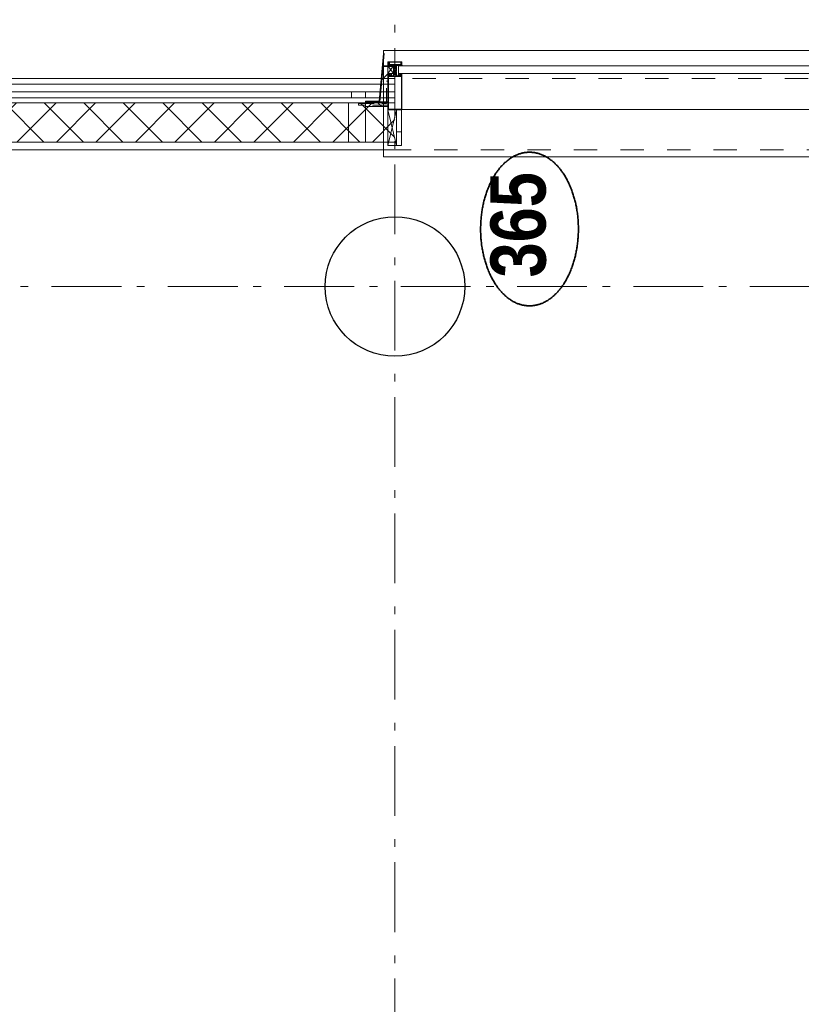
# Model space of a CAD drawing. Header units: millimetres. Extents: x -46954 to 169732, y -26853 to 94136.
# Tile 124 of 174: x 14709 to 17507, y 86595 to 90122. Entities that reach past the tile are written whole.
import ezdxf
from ezdxf.enums import TextEntityAlignment as Align

# ---------------------------------------------------------------- set-up
doc = ezdxf.new("R2010")
doc.units = ezdxf.units.MM
doc.header["$LTSCALE"] = 400
for name, pattern in [('STYLE_01', [0.416641, 0.208282, -0.208359]), ('STYLE_06', [1.041641, 0.625, -0.208282, 0.069427, -0.138931]), ('STYLE_20', [0.208282, 0.138855, -0.069427])]:
    doc.linetypes.add(name, pattern=pattern)
for name, color, linetype, lineweight in [('Detailaanduiding', 5, 'Continuous', 70), ('mat-beton (ihwg)', 5, 'Continuous', 25), ('mat-glas', 140, 'Continuous', 15), ('mat-isolatie PUR', 140, 'Continuous', 15), ('mat-naaldhout', 140, 'Continuous', 15), ('None', 7, 'Continuous', 9)]:
    doc.layers.add(name, color=color, linetype=linetype, lineweight=lineweight)
doc.styles.add('Arial Narrow (bold)', font='ARIALNB.TTF', dxfattribs={"height": 172.861111})
doc.styles.get("Standard").update_dxf_attribs({"font": 'arial.ttf'})

# ---------------------------------------------------------------- blocks, each defined once
blk = doc.blocks.new('*X385')
at = {"layer": 'None', "lineweight": 5}
for p, q in [((22.5, -118.9), (141.4, 0)), ((22.5, -260.3), (162.5, -120.3)), ((22.5, -401.8), (162.5, -261.8)), ((22.5, -543.2), (162.5, -403.2)), ((22.5, -684.6), (162.5, -544.6)), ((22.5, -826), (162.5, -686)), ((22.5, -967.4), (162.5, -827.4)), ((22.5, -1108.9), (162.5, -968.9)), ((22.5, -1250.3), (162.5, -1110.3)), ((22.5, -1391.7), (162.5, -1251.7)), ((22.5, -1533.1), (162.5, -1393.1)), ((22.5, -1674.6), (162.5, -1534.6)), ((38.5, -1800), (162.5, -1676))]:
    blk.add_line(p, q, dxfattribs=at)
at = {"layer": 'None', "lineweight": 13}
for p, q in [((141.4, 0), (162.5, -21.1)), ((22.5, -22.5), (162.5, -162.5)), ((22.5, -163.9), (162.5, -303.9)), ((22.5, -305.3), (162.5, -445.3)), ((22.5, -446.7), (162.5, -586.7)), ((22.5, -588.1), (162.5, -728.1)), ((22.5, -729.5), (162.5, -869.5)), ((22.5, -870.9), (162.5, -1010.9)), ((22.5, -1012.3), (162.5, -1152.3)), ((22.5, -1153.7), (162.5, -1293.7)), ((22.5, -1295.1), (162.5, -1435.1)), ((22.5, -1436.5), (162.5, -1576.5)), ((22.5, -1577.9), (162.5, -1717.9)), ((22.5, -1719.3), (103.2, -1800))]:
    blk.add_line(p, q, dxfattribs=at)
blk = doc.blocks.new('HoutSkeletBouw element 1800mm (2D)')
at = {"layer": 'None', "color": 140, "lineweight": 15}
for p, q in [((-5, -1800), (-5, 0)), ((22.5, -1800), (22.5, 0)), ((162.5, -1800), (162.5, 0)), ((180.5, -1800), (180.5, 0)), ((230, -1800), (230, 0)), ((250, -1800), (250, 0))]:
    blk.add_line(p, q, dxfattribs=at)
at = {"layer": 'None', "color": 140, "linetype": 'Continuous', "lineweight": 15}
for p, q in [((22.5, -1800), (22.5, 0)), ((162.5, -1800), (162.5, 0))]:
    blk.add_line(p, q, dxfattribs=at)
at = {"layer": 'None', "color": 8, "linetype": 'Continuous', "lineweight": 5}
blk.add_line((202.5, 0), (202.5, -1800), dxfattribs=at)
at = {"layer": 'None', "color": 140, "linetype": 'Continuous', "lineweight": 15}
blk.add_lwpolyline([(22.5, 30), (162.5, 30), (162.5, -30), (22.5, -30)], close=True, dxfattribs=at)
at = {"layer": 'None', "color": 140}
blk.add_blockref('*X385', (0, 0), dxfattribs=at)
blk = doc.blocks.new('*X398')
at = {"layer": 'None', "lineweight": 5}
blk.add_line((58200, -20132.9), (58200, -20114.9), dxfattribs=at)
blk = doc.blocks.new('*U399')
at = {"layer": 'None', "color": 8, "linetype": 'Continuous', "lineweight": 5}
for p, q in [((58151.1, -20085), (58279.1, -20114.9)), ((58151.1, -20114.9), (58279.1, -20085))]:
    blk.add_line(p, q, dxfattribs=at)
blk.add_lwpolyline([(58151.1, -20085), (58279.1, -20085), (58279.1, -20114.9), (58151.1, -20114.9)], close=True, dxfattribs=at)
blk = doc.blocks.new('*X400')
at = {"layer": 'None', "lineweight": 5}
blk.add_line((58291.1, -20061.7), (58308.1, -20044.6), dxfattribs=at)
blk = doc.blocks.new('*X401')
at = {"layer": 'None', "lineweight": 5}
blk.add_line((58407.8, -20085), (58385.9, -20062.8), dxfattribs=at)
blk = doc.blocks.new('*U402')
at = {"layer": 'None', "color": 8, "linetype": 'Continuous', "lineweight": 5}
for p, q in [((58409.1, -20085), (58436.1, -20105)), ((58409.1, -20105), (58436.1, -20085))]:
    blk.add_line(p, q, dxfattribs=at)
blk.add_lwpolyline([(58409.1, -20085), (58436.1, -20085), (58436.1, -20105), (58409.1, -20105)], close=True, dxfattribs=at)
blk = doc.blocks.new('*U391')
at = {"layer": 'None', "color": 8, "linetype": 'Continuous', "lineweight": 5, "flags": 128}
for points in [[(-111, 25), (-115, 25), (-115, 25), (-115, 23), (-115, 23), (-114, 21), (-114, 21), (-114, 20), (-114, 20), (-114, 20), (-115, 22), (-115, 24), (-115, 24), (-116, 25), (-116, 25), (-116, 24), (-116, 24), (-116, 22), (-115, 20), (-115, 18), (-116, 18), (-116, 18), (-116, 17), (-115, 17), (-115, 16), (-115, 16), (-116, 16), (-116, 15), (-116, 15), (-115, 15), (-115, 14), (-115, 14), (-116, 13), (-116, 13), (-116, 13), (-115, 13), (-111, 13), (-111, 15), (-111, 15), (-111, 15), (-111, 15), (-109, 15), (-109, 15), (-109, 15), (-108, 16), (-107, 17), (-107, 21), (-108, 21), (-109, 23), (-109, 23), (-109, 22), (-111, 22), (-111, 22), (-111, 22), (-111, 23)], [(-110, 21), (-109, 21), (-108, 20), (-108, 17), (-109, 17), (-110, 17), (-111, 17), (-111, 20)]]:
    blk.add_lwpolyline(points, close=True, dxfattribs=at)
blk = doc.blocks.new('*U392')
at = {"layer": 'None', "color": 8, "linetype": 'Continuous', "lineweight": 5, "flags": 128}
for points in [[(-111, -25), (-115, -25), (-115, -25), (-115, -23), (-115, -23), (-114, -21), (-114, -21), (-114, -20), (-114, -20), (-114, -20), (-115, -22), (-115, -24), (-115, -24), (-116, -25), (-116, -25), (-116, -24), (-116, -24), (-116, -22), (-115, -20), (-115, -18), (-116, -18), (-116, -18), (-116, -17), (-115, -17), (-115, -16), (-115, -16), (-116, -16), (-116, -15), (-116, -15), (-115, -15), (-115, -14), (-115, -14), (-116, -13), (-116, -13), (-116, -13), (-115, -13), (-111, -13), (-111, -15), (-111, -15), (-111, -15), (-111, -15), (-109, -15), (-109, -15), (-109, -15), (-108, -16), (-107, -17), (-107, -21), (-108, -21), (-109, -23), (-109, -23), (-109, -22), (-111, -22), (-111, -22), (-111, -22), (-111, -23)], [(-110, -21), (-109, -21), (-108, -20), (-108, -17), (-109, -17), (-110, -17), (-111, -17), (-111, -20)]]:
    blk.add_lwpolyline(points, close=True, dxfattribs=at)
blk = doc.blocks.new('*U393')
at = {"layer": 'None', "color": 8, "linetype": 'Continuous', "lineweight": 5, "flags": 128}
blk.add_lwpolyline([(-146, -23), (-146, -1), (-145, -1), (-144, 0), (-145, 2), (-146, 2), (-146, 24), (-150, 23), (-150, 23), (-150, 23), (-151, 24), (-151, 24), (-153, 23), (-154, 22), (-156, 22), (-156, 21), (-156, 21), (-155, 21), (-149, 21), (-148, 20), (-148, -20), (-149, -20), (-155, -20), (-156, -20), (-156, -21), (-156, -21), (-154, -22), (-153, -22), (-151, -23), (-151, -23), (-150, -22), (-150, -22), (-150, -22)], close=True, dxfattribs=at)
blk = doc.blocks.new('*U394')
at = {"layer": 'None', "color": 8, "linetype": 'Continuous', "lineweight": 5, "flags": 128}
for points in [[(-124, 5), (-141, 5), (-142, 5), (-142, 4), (-142, 3), (-141, 3), (-140, 3), (-140, 3), (-140, 4), (-136, 4), (-135, 3), (-133, 1), (-133, -1), (-135, -3), (-136, -4), (-140, -4), (-140, -3), (-140, -3), (-141, -3), (-142, -3), (-142, -4), (-142, -5), (-141, -5), (-124, -5), (-124, -3), (-123, -2), (-122, -2), (-121, -2), (-119, -2), (-117, -2), (-117, -2), (-117, -2), (-116, -2), (-114, -2), (-113, -2), (-112, -1), (-112, -1), (-111, 0), (-112, 1), (-112, 1), (-113, 2), (-114, 2), (-116, 2), (-117, 2), (-117, 2), (-117, 2), (-119, 2), (-121, 2), (-122, 2), (-123, 2), (-124, 3)], [(-126, -3), (-126, -4), (-129, -4), (-130, -3), (-130, -3), (-129, -3), (-129, -2), (-128, 0), (-129, 2), (-129, 3), (-130, 3), (-129, 4), (-126, 4), (-126, 3), (-126, 1), (-125, 0), (-126, -2)]]:
    blk.add_lwpolyline(points, close=True, dxfattribs=at)
blk.add_lwpolyline([(-123, -1), (-124, 0), (-123, 1), (-121, 1), (-121, 1), (-119, 1), (-117, 1), (-116, 1), (-116, 1), (-115, 1), (-115, 1), (-113, 1), (-112, 0), (-113, -1), (-115, -1), (-115, -1), (-116, -1), (-116, -1), (-117, -1), (-119, -1), (-120, -1), (-120, -1), (-121, -1), (-121, -1), (-123, -1)], dxfattribs=at)
blk = doc.blocks.new('*U395')
at = {"layer": 'None', "color": 8, "linetype": 'Continuous', "lineweight": 5, "flags": 128}
blk.add_lwpolyline([(-146, 25), (-145, 25), (-144, 26), (-144, 27), (-143, 27), (-143, 27), (-143, 27), (-143, 27), (-143, 27), (-143, 27), (-143, 25), (-144, 24), (-144, 23), (-143, 22), (-143, 22), (-143, 22), (-143, 22), (-143, 22), (-144, 21), (-144, 21), (-144, 21), (-144, 21), (-144, 21), (-143, 20), (-143, 20), (-143, 20), (-143, 20), (-143, 20), (-144, 19), (-144, 19), (-144, 19), (-144, 19), (-143, 18), (-143, 18), (-143, 18), (-143, 18), (-143, 17), (-144, 17), (-144, 17), (-144, 16), (-144, 16), (-143, 16), (-143, 16), (-143, 16), (-143, 15), (-143, 15), (-144, 15), (-144, 15), (-144, 14), (-144, 14), (-144, 14), (-143, 14), (-143, 14), (-143, 13), (-143, 13), (-143, 13), (-143, 13), (-144, 11), (-144, 5), (-144, 3), (-143, 3), (-141, 2), (-139, 2), (-139, 2), (-139, 2), (-139, 3), (-139, 3), (-138, 4), (-138, 3), (-135, 1), (-135, 0), (-135, -1), (-138, -3), (-138, -4), (-139, -3), (-139, -3), (-139, -2), (-139, -2), (-139, -2), (-141, -2), (-143, -3), (-144, -3), (-144, -5), (-144, -11), (-143, -13), (-143, -13), (-143, -13), (-143, -13), (-143, -14), (-143, -14), (-144, -14), (-144, -14), (-144, -14), (-144, -15), (-143, -15), (-143, -15), (-143, -16), (-143, -16), (-143, -16), (-144, -16), (-144, -16), (-144, -17), (-144, -17), (-143, -17), (-143, -18), (-143, -18), (-143, -18), (-143, -18), (-144, -19), (-144, -19), (-144, -19), (-144, -19), (-144, -19), (-143, -20), (-143, -20), (-143, -20), (-143, -20), (-143, -20), (-144, -21), (-144, -21), (-144, -21), (-144, -21), (-144, -21), (-143, -22), (-143, -22), (-143, -22), (-143, -22), (-143, -22), (-144, -23), (-144, -23), (-143, -25), (-143, -27), (-143, -27), (-143, -27), (-143, -27), (-143, -27), (-143, -27), (-144, -27), (-144, -26), (-146, -25), (-146, -2), (-146, -2), (-145, -1), (-144, 0), (-145, 1), (-146, 2), (-146, 2), (-146, 25)], dxfattribs=at)
blk.add_lwpolyline([(-137, -1), (-136, 0), (-137, 1), (-141, 1), (-142, 0), (-141, -1)], close=True, dxfattribs=at)
blk = doc.blocks.new('dorpel 85')
at = {"layer": 'None', "color": 8, "linetype": 'Continuous', "lineweight": 5}
blk.add_lwpolyline([(-152, 24), (-151, 24), (-150, 23), (-146, 24), (-146, 25), (-157, 25), (-158, 25), (-158, 24), (-158, -2.2), (-158, -17), (-158, -18), (-158, -24), (-158, -25), (-153, -25), (-151, -25), (-146, -25), (-146, -24), (-150, -23), (-150, -24), (-153, -24), (-157, -24), (-157, -18), (-157, -17), (-157, 23), (-157, 24)], close=True, dxfattribs=at)
at = {"layer": 'None', "color": 8, "linetype": 'Continuous', "lineweight": 5, "flags": 128}
blk.add_lwpolyline([(14, -24), (14, 24), (13, 25), (12, 25), (-111, 25), (-111, 23), (-110, 22), (-110, 22), (-110, 24), (-107, 24), (-107, 19), (-107, 19), (-107, 19), (-107, 14), (-110, 14), (-110, 15), (-110, 15), (-111, 15), (-111, 11), (-110, 11), (-110, 12), (-108, 12), (-108, 7), (-108, 5), (-109, 5), (-122, 5), (-124, 4), (-123, 3), (-122, 2), (-121, 2), (-121, 3), (-120, 2), (-119, 2), (-119, 3), (-119, 2), (-117, 2), (-117, 3), (-117, 2), (-116, 2), (-115, 3), (-115, 2), (-114, 2), (-114, 3), (-113, 2), (-112, 2), (-112, 3), (-111, 2), (-110, 2), (-110, 3), (-110, 2), (-110, 2), (-108, 1), (-107, 0), (-108, -1), (-110, -2), (-111, -2), (-111, -2), (-111, -2), (-112, -2), (-113, -2), (-113, -2), (-114, -2), (-114, -2), (-115, -2), (-116, -2), (-116, -2), (-117, -2), (-118, -2), (-118, -2), (-118, -2), (-120, -2), (-120, -2), (-120, -2), (-121, -2), (-122, -2), (-122, -2), (-124, -4), (-124, -4), (-122, -5), (-109, -5), (-108, -5), (-108, -6), (-108, -12), (-110, -12), (-110, -11), (-111, -11), (-111, -14), (-110, -15), (-110, -15), (-110, -14), (-107, -14), (-107, -18), (-107, -19), (-107, -19), (-107, -23), (-110, -23), (-110, -22), (-110, -22), (-111, -23), (-111, -25), (12, -25), (13, -25), (14, -24)], dxfattribs=at)
blk.add_lwpolyline([(12, -23), (-105, -23), (-105, 23), (12, 23), (12, 5), (12, 5), (12, -5), (12, -5)], close=True, dxfattribs=at)
at = {"layer": 'None', "color": 3}
for name in ['*U393', '*U395', '*U394', '*U391', '*U392']:
    blk.add_blockref(name, (0, 0), dxfattribs=at)
blk = doc.blocks.new('*U403')
at = {"layer": 'None', "color": 8, "linetype": 'STYLE_20', "lineweight": 5}
blk.add_lwpolyline([(58296.1, -20085), (58296.1, -19980), (58301.1, -19980), (58301.1, -20080), (58381.1, -20080), (58381.1, -20085)], close=True, dxfattribs=at)
blk = doc.blocks.new('*U550')
at = {"layer": 'mat-glas', "color": 140, "linetype": 'Continuous', "lineweight": 15}
blk.add_lwpolyline([(58436.1, -21897), (58436.1, -20123), (58409.1, -20123), (58409.1, -21897)], close=True, dxfattribs=at)
at = {"layer": 'mat-isolatie PUR', "color": 140, "linetype": 'Continuous', "lineweight": 15}
blk.add_lwpolyline([(58291.1, -20004), (58308.1, -20004), (58308.1, -20085), (58291.1, -20085)], close=True, dxfattribs=at)
at = {"layer": 'mat-isolatie PUR', "lineweight": 15}
blk.add_lwpolyline([(58308.1, -20055.8), (58434.6, -20067.2), (58434.6, -20085), (58308.1, -20085)], close=True, dxfattribs=at)
at = {"layer": 'mat-naaldhout', "color": 140, "linetype": 'Continuous', "lineweight": 15}
for points in [[(58163.6, -20004), (58303.6, -20004), (58303.6, -19944), (58163.6, -19944)], [(58343.6, -20004), (58321.6, -20004), (58321.6, -19954), (58343.6, -19954)], [(58163.6, -20004), (58303.6, -20004), (58303.6, -20085), (58163.6, -20085)]]:
    blk.add_lwpolyline(points, close=True, dxfattribs=at)
at = {"layer": 'None', "color": 43, "linetype": 'Continuous', "lineweight": 9}
for p, q in [((58111.1, -20069.5), (58111.1, -34975.5)), ((58111.1, -20069.5), (58491.1, -20069.5)), ((58491.1, -20069.5), (58491.1, -35355.5))]:
    blk.add_line(p, q, dxfattribs=at)
at = {"layer": 'None', "color": 8, "linetype": 'Continuous', "lineweight": 5}
blk.add_line((58280.1, -20135), (58280.1, -35153), dxfattribs=at)
at = {"layer": 'None', "color": 140, "linetype": 'Continuous', "lineweight": 15}
for points in [[(58481.1, -20069.5), (58481.1, -20071.5), (58308.1, -20055.8), (58308.1, -20004), (58310.1, -20004), (58310.1, -20053.9)], [(58434.6, -20070), (58436.1, -20070), (58436.1, -20105), (58434.6, -20105)], [(58151.1, -20114.9), (58279.1, -20114.9), (58279.1, -20132.9), (58151.1, -20132.9)]]:
    blk.add_lwpolyline(points, close=True, dxfattribs=at)
at = {"layer": 'None', "color": 8, "linetype": 'STYLE_01', "lineweight": 5}
for points in [[(43205.4, -35000), (58136.1, -35000), (58136.1, -20069.5)], [(43205.4, -35255), (58391.1, -35255), (58391.1, -20069.5)]]:
    blk.add_lwpolyline(points, dxfattribs=at)
at = {"layer": 'mat-isolatie PUR', "color": 140}
blk.add_blockref('*X400', (0, 0), dxfattribs=at)
at = {"layer": 'mat-isolatie PUR'}
blk.add_blockref('*X401', (0, 0), dxfattribs=at)
at = {"layer": 'None', "color": 7}
for name in ['*U403', '*U399', '*U402']:
    blk.add_blockref(name, (0, 0), dxfattribs=at)
at = {"layer": 'None', "color": 7, "rotation": 180}
blk.add_blockref('dorpel 85', (58293.1, -20110), dxfattribs=at)
at = {"layer": 'None', "color": 140}
blk.add_blockref('*X398', (0, 0), dxfattribs=at)
blk = doc.blocks.new('Kolom O 500')
at = {"layer": 'mat-beton (ihwg)', "lineweight": 25}
blk.add_circle((0, 0), 250, dxfattribs=at)
blk = doc.blocks.new('Detail')
at = {"layer": 'Detailaanduiding', "color": 1, "linetype": 'Continuous', "lineweight": 35}
blk.add_open_spline([(-134.1, 153.9), (-70.3, 177.4), (77, 177.4), (140.9, 153.9), (204.7, 130.5), (241.5, 89.9), (278.4, 49.3), (278.4, 2.4), (278.4, -44.5), (241.5, -85.1), (204.7, -125.7), (140.9, -149.2), (77, -172.6), (-70.3, -172.6), (-134.1, -149.2), (-198, -125.7), (-234.8, -85.1), (-271.6, -44.5), (-271.6, 2.4), (-271.6, 49.3), (-234.8, 89.9), (-198, 130.5), (-134.1, 153.9)], degree=2, knots=[0, 0, 0, 0.097932, 0.195864, 0.195864, 0.280023, 0.280023, 0.347931, 0.347931, 0.415846, 0.415846, 0.5, 0.5, 0.597932, 0.695864, 0.695864, 0.780023, 0.780023, 0.847931, 0.847931, 0.915846, 0.915846, 1, 1, 1], dxfattribs=at)
at = {"layer": 'Detailaanduiding', "style": 'Arial Narrow (bold)'}
blk.add_attdef('Detail', text='', height=197.6, dxfattribs=at).set_placement((-170.2, 142.2), align=Align.TOP_LEFT)
at = {"layer": 'None', "color": 0, "flags": 1}
blk.add_attdef('Fragment', (-271.6, -528.2), '', height=197.6, dxfattribs=at)

msp = doc.modelspace()

# ---------------------------------------------------------------- linework, layer by layer
at = {"layer": 'None', "color": 43, "linetype": 'STYLE_06', "lineweight": 9}
for p, q in [((16052.26676, 93770.51338), (16052.26676, 60050.61274)), ((32572.26676, 89166.57274), (326.6329, 89166.57274))]:
    msp.add_line(p, q, dxfattribs=at)

# ---------------------------------------------------------------- block references
at = {"layer": 'Detailaanduiding', "color": 7, "rotation": 90}
msp.add_blockref('Detail', (16536.33042, 89368.96969), dxfattribs=at).add_auto_attribs({'Detail': '365'})
at = {"layer": 'None', "color": 7}
for name, p, rotation in [('*U550', (-4057.73324, 31520.51338), 90), ('HoutSkeletBouw element 1800mm (2D)', (14252.26676, 89661.57274), 90), ('Kolom O 500', (16052.26676, 89166.57274), 180)]:
    msp.add_blockref(name, p, dxfattribs=dict(at, rotation=rotation))

doc.saveas('drawing.dxf')
